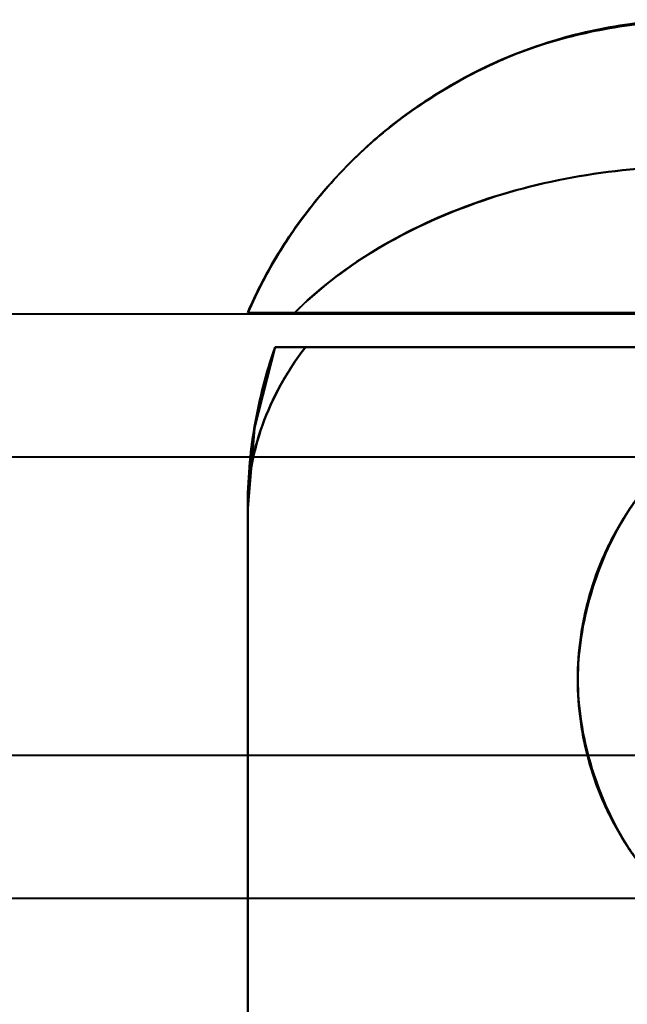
# Model space of a CAD drawing. Header units: millimetres. Extents: x -1321 to 1388, y -120 to 1267.
# Tile 69 of 88: x -449 to -436, y 955 to 975. Entities that reach past the tile are written whole.
import ezdxf

# ---------------------------------------------------------------- set-up
doc = ezdxf.new("R2010")
doc.units = ezdxf.units.MM
doc.layers.add('G-IMPT', color=8, linetype='Continuous', lineweight=40)

# ---------------------------------------------------------------- blocks, each defined once
blk = doc.blocks.new('NEXA 1500 CALQUES_dwg-769064-Droite')
at = {"layer": 'G-IMPT'}
for p, q in [((-422.85, 969.347), (-455.5, 969.347)), ((-422.85, 969.347), (-455.5, 969.347)), ((-444.165, 969.372), (-432.985, 969.372)), ((-444.165, 969.372), (-432.985, 969.372)), ((-432.985, 969.372), (-444.165, 969.372)), ((-432.985, 969.372), (-444.165, 969.372)), ((-434.721, 969.372), (-443.207, 969.372)), ((-443.207, 969.372), (-434.721, 969.372)), ((-434.721, 969.372), (-443.207, 969.372)), ((-443.207, 969.372), (-434.721, 969.372)), ((-442.984, 968.672), (-433.887, 968.672)), ((-442.984, 968.672), (-433.887, 968.672)), ((-433.887, 968.672), (-442.984, 968.672)), ((-433.887, 968.672), (-442.984, 968.672)), ((-434.35, 966.422), (-451.05, 966.422)), ((-434.35, 966.422), (-451.05, 966.422)), ((-444.165, 965.372), (-444.165, 955.072)), ((-451.05, 960.322), (-434.35, 960.322)), ((-451.05, 960.322), (-434.35, 960.322)), ((-455.5, 957.397), (-422.85, 957.397)), ((-455.5, 957.397), (-422.85, 957.397))]:
    blk.add_line(p, q, dxfattribs=at)
at = {"layer": 'G-IMPT', "flags": 128}
for points in [[(-443.604, 968.673), (-444.028, 967.016), (-444.165, 965.372)], [(-422.5, 968.672), (-427.776, 968.672), (-433.052, 968.672), (-438.329, 968.672), (-443.605, 968.672)], [(-443.605, 968.672), (-438.329, 968.672), (-433.052, 968.672), (-427.776, 968.672), (-422.5, 968.672)], [(-443.605, 968.672), (-438.329, 968.672), (-433.052, 968.672), (-427.776, 968.672), (-422.5, 968.672)], [(-422.5, 968.672), (-427.776, 968.672), (-433.052, 968.672), (-438.329, 968.672), (-443.605, 968.672)], [(-444.165, 906.372), (-444.165, 921.122), (-444.165, 935.872), (-444.165, 950.622), (-444.165, 965.372)], [(-444.165, 965.372), (-444.165, 962.797), (-444.165, 960.222), (-444.165, 957.647), (-444.165, 955.072)], [(-444.165, 955.072), (-444.165, 957.647), (-444.165, 960.222), (-444.165, 962.797), (-444.165, 965.372)], [(-444.165, 965.372), (-444.165, 950.622), (-444.165, 935.872), (-444.165, 921.122), (-444.165, 906.372)], [(-444.165, 965.372), (-444.165, 950.622), (-444.165, 935.872), (-444.165, 921.122), (-444.165, 906.372)], [(-444.165, 955.072), (-444.165, 957.647), (-444.165, 960.222), (-444.165, 962.797), (-444.165, 965.372)], [(-444.165, 965.372), (-444.165, 962.797), (-444.165, 960.222), (-444.165, 957.647), (-444.165, 955.072)], [(-444.165, 906.372), (-444.165, 921.122), (-444.165, 935.872), (-444.165, 950.622), (-444.165, 965.372)]]:
    blk.add_lwpolyline(points, dxfattribs=at)
at = {"layer": 'G-IMPT'}
for centre, radius, start, end in [((-434.165, 965.372), 10, 160.7312, 180), ((-434.165, 965.372), 10, 160.7312, 180), ((-434.165, 965.372), 10, 160.7312, 180), ((-434.165, 965.372), 10, 160.7312, 180), ((-431.165, 961.872), 6.25, 0, 180), ((-431.165, 961.872), 6.25, 0, 180), ((-431.165, 961.872), 6.25, 360, 180), ((-431.165, 961.872), 6.25, 0, 180), ((-431.165, 961.872), 6.25, 180, 0), ((-431.165, 961.872), 6.25, 180, 0), ((-431.165, 961.872), 6.25, 180, 360), ((-431.165, 961.872), 6.25, 180, 0)]:
    blk.add_arc(centre, radius, start, end, dxfattribs=at)
for points in [[(-444.165, 969.372), (-443.779, 970.258), (-442.748, 971.916), (-440.554, 973.857), (-437.898, 975.09), (-435.966, 975.372), (-435, 975.372)], [(-435, 975.372), (-435.966, 975.372), (-437.898, 975.09), (-440.554, 973.857), (-442.748, 971.916), (-443.779, 970.258), (-444.165, 969.372)], [(-443.207, 969.372), (-442.748, 969.839), (-441.672, 970.67), (-439.674, 971.632), (-437.406, 972.238), (-435.802, 972.371), (-435, 972.372)], [(-435, 972.372), (-435.802, 972.368), (-437.406, 972.233), (-439.674, 971.632), (-441.672, 970.675), (-442.748, 969.841), (-443.207, 969.372)], [(-435, 972.372), (-436.604, 972.372), (-439.811, 971.821), (-442.29, 970.294), (-443.206, 969.372)], [(-444.165, 965.372), (-444.165, 965.66), (-444.115, 966.231), (-443.89, 967.077), (-443.518, 967.899), (-443.177, 968.418), (-442.984, 968.672)], [(-444.165, 965.372), (-444.165, 965.653), (-444.142, 966.213), (-444.036, 967.048), (-443.86, 967.871), (-443.697, 968.408), (-443.605, 968.672)], [(-442.984, 968.672), (-443.182, 968.672), (-443.491, 968.672), (-443.602, 968.672), (-443.604, 968.672)], [(-443.604, 968.672), (-443.602, 968.672), (-443.491, 968.672), (-443.182, 968.672), (-442.984, 968.672)]]:
    blk.add_open_spline(points, degree=3, dxfattribs=at)
for points, knots in [([(-444.165, 969.372), (-443.997, 969.758), (-443.609, 970.516), (-442.865, 971.594), (-442.139, 972.399), (-441.481, 972.998), (-440.936, 973.431), (-440.331, 973.844), (-439.675, 974.223), (-438.974, 974.56), (-438.238, 974.845), (-437.471, 975.073), (-436.406, 975.299), (-435.569, 975.372), (-435, 975.372)], [0, 0, 0, 0, 0.125, 0.25, 0.375, 0.4375, 0.5, 0.5625, 0.625, 0.6875, 0.75, 0.8125, 0.875, 1, 1, 1, 1]), ([(-435, 975.372), (-435.966, 975.372), (-437.415, 975.161), (-439.226, 974.474), (-440.496, 973.768), (-441.651, 972.887), (-443.005, 971.501), (-443.779, 970.258), (-444.165, 969.372)], [0, 0, 0, 0, 0.25, 0.375, 0.5, 0.625, 0.75, 1, 1, 1, 1]), ([(-435, 975.372), (-435.573, 975.355), (-436.411, 975.276), (-437.474, 975.059), (-438.238, 974.846), (-438.973, 974.565), (-439.674, 974.22), (-440.331, 973.833), (-440.936, 973.43), (-441.48, 973.009), (-441.974, 972.555), (-442.427, 972.077), (-442.849, 971.578), (-443.238, 971.061), (-443.704, 970.341), (-443.996, 969.769), (-444.165, 969.372)], [0, 0, 0, 0, 0.125, 0.1875, 0.25, 0.3125, 0.375, 0.4375, 0.5, 0.5625, 0.625, 0.6875, 0.75, 0.8125, 0.875, 1, 1, 1, 1]), ([(-435, 975.372), (-435.564, 975.372), (-436.396, 975.301), (-437.457, 975.077), (-438.221, 974.85), (-438.957, 974.567), (-439.658, 974.232), (-440.316, 973.853), (-440.923, 973.44), (-441.471, 973.006), (-442.132, 972.406), (-442.863, 971.597), (-443.608, 970.516), (-443.997, 969.758), (-444.165, 969.372)], [0, 0, 0, 0, 0.125, 0.1875, 0.25, 0.3125, 0.375, 0.4375, 0.5, 0.5625, 0.625, 0.75, 0.875, 1, 1, 1, 1]), ([(-444.165, 969.372), (-443.779, 970.258), (-443.005, 971.501), (-441.651, 972.887), (-440.496, 973.768), (-439.226, 974.474), (-437.415, 975.161), (-435.966, 975.372), (-435, 975.372)], [0, 0, 0, 0, 0.25, 0.375, 0.5, 0.625, 0.75, 1, 1, 1, 1]), ([(-444.165, 969.372), (-443.996, 969.769), (-443.704, 970.342), (-443.237, 971.063), (-442.846, 971.581), (-442.423, 972.081), (-441.967, 972.561), (-441.47, 973.017), (-440.923, 973.439), (-440.316, 973.842), (-439.658, 974.228), (-438.955, 974.571), (-438.221, 974.851), (-437.459, 975.063), (-436.401, 975.278), (-435.568, 975.356), (-435, 975.372)], [0, 0, 0, 0, 0.125, 0.1875, 0.25, 0.3125, 0.375, 0.4375, 0.5, 0.5625, 0.625, 0.6875, 0.75, 0.8125, 0.875, 1, 1, 1, 1]), ([(-443.206, 969.372), (-442.748, 969.833), (-441.672, 970.677), (-439.008, 971.958), (-436.604, 972.372), (-435, 972.372)], [0, 0, 0, 0, 0.25, 0.5, 1, 1, 1, 1]), ([(-443.206, 969.372), (-443.354, 969.37), (-443.556, 969.373), (-443.747, 969.373), (-443.843, 969.372), (-443.909, 969.373), (-443.968, 969.373), (-444.019, 969.372), (-444.063, 969.371), (-444.136, 969.372), (-444.164, 969.376), (-444.165, 969.372)], [0, 0, 0, 0, 0.25, 0.375, 0.4375, 0.5, 0.5625, 0.625, 0.6875, 0.75, 1, 1, 1, 1]), ([(-444.165, 969.372), (-444.164, 969.376), (-444.136, 969.372), (-444.063, 969.371), (-444.019, 969.372), (-443.968, 969.373), (-443.909, 969.373), (-443.843, 969.372), (-443.747, 969.373), (-443.556, 969.373), (-443.354, 969.37), (-443.206, 969.372)], [0, 0, 0, 0, 0.25, 0.3125, 0.375, 0.4375, 0.5, 0.5625, 0.625, 0.75, 1, 1, 1, 1]), ([(-444.165, 969.372), (-444.164, 969.372), (-444.12, 969.372), (-443.861, 969.372), (-443.506, 969.372), (-443.206, 969.372)], [0, 0, 0, 0, 0.25, 0.5, 1, 1, 1, 1]), ([(-443.206, 969.372), (-443.506, 969.372), (-443.861, 969.372), (-444.12, 969.372), (-444.164, 969.372), (-444.165, 969.372)], [0, 0, 0, 0, 0.5, 0.75, 1, 1, 1, 1]), ([(-443.605, 968.672), (-443.79, 968.143), (-444, 967.326), (-444.142, 966.213), (-444.165, 965.653), (-444.165, 965.372)], [0, 0, 0, 0, 0.5, 0.75, 1, 1, 1, 1]), ([(-442.984, 968.672), (-443.37, 968.167), (-443.813, 967.359), (-444.114, 966.231), (-444.165, 965.659), (-444.165, 965.372)], [0, 0, 0, 0, 0.5, 0.75, 1, 1, 1, 1]), ([(-444.165, 965.372), (-444.165, 965.653), (-444.141, 966.213), (-443.999, 967.326), (-443.788, 968.143), (-443.604, 968.672)], [0, 0, 0, 0, 0.25, 0.5, 1, 1, 1, 1]), ([(-442.984, 968.672), (-443.37, 968.164), (-443.815, 967.36), (-444.115, 966.231), (-444.165, 965.66), (-444.165, 965.372)], [0, 0, 0, 0, 0.5, 0.75, 1, 1, 1, 1]), ([(-443.604, 968.672), (-443.788, 968.143), (-443.999, 967.326), (-444.141, 966.213), (-444.165, 965.653), (-444.165, 965.372)], [0, 0, 0, 0, 0.5, 0.75, 1, 1, 1, 1]), ([(-444.165, 965.372), (-444.165, 965.659), (-444.114, 966.231), (-443.813, 967.359), (-443.37, 968.167), (-442.984, 968.672)], [0, 0, 0, 0, 0.25, 0.5, 1, 1, 1, 1]), ([(-443.604, 968.672), (-443.603, 968.675), (-443.582, 968.672), (-443.513, 968.672), (-443.443, 968.673), (-443.354, 968.672), (-443.214, 968.672), (-443.082, 968.67), (-442.984, 968.672)], [0, 0, 0, 0, 0.25, 0.375, 0.5, 0.625, 0.75, 1, 1, 1, 1]), ([(-442.984, 968.672), (-443.082, 968.67), (-443.214, 968.672), (-443.354, 968.672), (-443.443, 968.673), (-443.513, 968.672), (-443.582, 968.672), (-443.603, 968.675), (-443.604, 968.672)], [0, 0, 0, 0, 0.25, 0.375, 0.5, 0.625, 0.75, 1, 1, 1, 1]), ([(-437.415, 961.872), (-437.415, 962.16), (-437.385, 962.594), (-437.284, 963.168), (-437.143, 963.736), (-436.939, 964.298), (-436.675, 964.833), (-436.452, 965.215), (-436.208, 965.573), (-435.943, 965.909), (-435.656, 966.226), (-435.345, 966.526), (-435.01, 966.806), (-434.536, 967.149), (-434.153, 967.37), (-433.887, 967.499)], [0, 0, 0, 0, 0.125, 0.1875, 0.25, 0.375, 0.4375, 0.5, 0.5625, 0.625, 0.6875, 0.75, 0.8125, 0.875, 1, 1, 1, 1]), ([(-433.887, 967.499), (-434.153, 967.37), (-434.536, 967.15), (-435.009, 966.807), (-435.345, 966.526), (-435.656, 966.226), (-435.943, 965.909), (-436.209, 965.572), (-436.453, 965.214), (-436.676, 964.832), (-436.939, 964.297), (-437.144, 963.735), (-437.285, 963.168), (-437.385, 962.594), (-437.415, 962.16), (-437.415, 961.872)], [0, 0, 0, 0, 0.125, 0.1875, 0.25, 0.3125, 0.375, 0.4375, 0.5, 0.5625, 0.625, 0.75, 0.8125, 0.875, 1, 1, 1, 1]), ([(-433.887, 967.499), (-434.448, 967.205), (-435.192, 966.699), (-435.979, 965.89), (-436.463, 965.226), (-436.86, 964.463), (-437.168, 963.612), (-437.367, 962.725), (-437.439, 961.871), (-437.367, 961.018), (-437.101, 959.835), (-436.623, 958.738), (-435.979, 957.856), (-435.192, 957.046), (-434.448, 956.54), (-433.887, 956.246)], [0, 0, 0, 0, 0.125, 0.1875, 0.25, 0.3125, 0.375, 0.4375, 0.5, 0.5625, 0.625, 0.75, 0.8125, 0.875, 1, 1, 1, 1]), ([(-433.887, 956.246), (-434.448, 956.54), (-435.192, 957.046), (-435.979, 957.855), (-436.463, 958.519), (-436.86, 959.281), (-437.168, 960.133), (-437.367, 961.02), (-437.439, 961.874), (-437.367, 962.726), (-437.101, 963.91), (-436.623, 965.006), (-435.979, 965.889), (-435.192, 966.698), (-434.448, 967.204), (-433.887, 967.499)], [0, 0, 0, 0, 0.125, 0.1875, 0.25, 0.3125, 0.375, 0.4375, 0.5, 0.5625, 0.625, 0.75, 0.8125, 0.875, 1, 1, 1, 1]), ([(-433.887, 956.246), (-434.153, 956.375), (-434.536, 956.595), (-435.009, 956.938), (-435.345, 957.218), (-435.656, 957.518), (-435.943, 957.836), (-436.209, 958.173), (-436.453, 958.531), (-436.676, 958.913), (-436.939, 959.448), (-437.144, 960.009), (-437.285, 960.577), (-437.385, 961.151), (-437.415, 961.585), (-437.415, 961.872)], [0, 0, 0, 0, 0.125, 0.1875, 0.25, 0.3125, 0.375, 0.4375, 0.5, 0.5625, 0.625, 0.75, 0.8125, 0.875, 1, 1, 1, 1]), ([(-437.415, 961.872), (-437.415, 961.585), (-437.385, 961.151), (-437.284, 960.576), (-437.143, 960.009), (-436.939, 959.447), (-436.675, 958.912), (-436.452, 958.53), (-436.208, 958.172), (-435.943, 957.835), (-435.656, 957.518), (-435.345, 957.219), (-435.01, 956.938), (-434.536, 956.595), (-434.153, 956.375), (-433.887, 956.246)], [0, 0, 0, 0, 0.125, 0.1875, 0.25, 0.375, 0.4375, 0.5, 0.5625, 0.625, 0.6875, 0.75, 0.8125, 0.875, 1, 1, 1, 1])]:
    blk.add_open_spline(points, degree=3, knots=knots, dxfattribs=at)

msp = doc.modelspace()

# ---------------------------------------------------------------- block references
at = {"layer": 'G-IMPT'}
msp.add_blockref('NEXA 1500 CALQUES_dwg-769064-Droite', (0, 0), dxfattribs=at)

doc.saveas('drawing.dxf')
